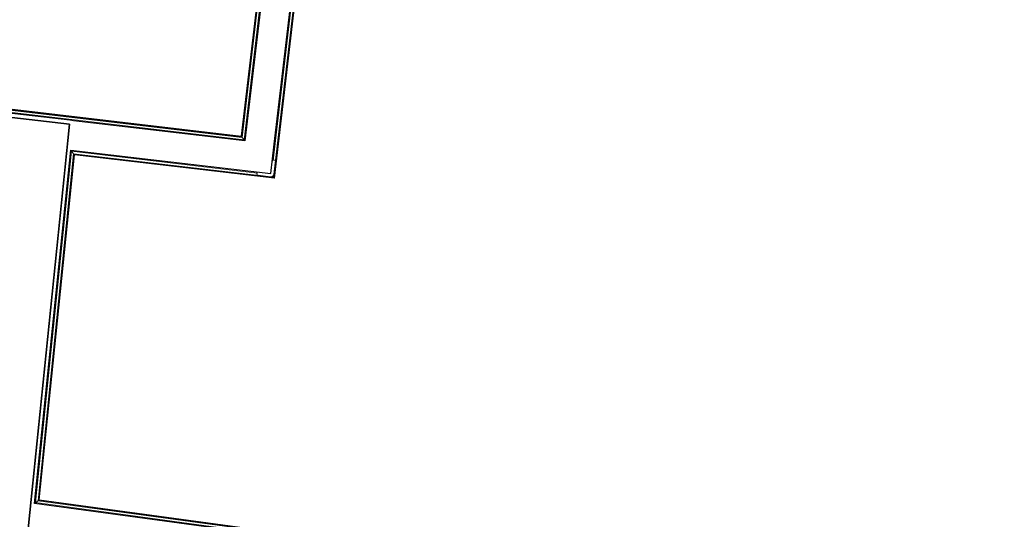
# Model space of a CAD drawing. Header units: millimetres. Extents: x 1293 to 60335, y -36590 to 4541.
# Tile 47 of 65: x 33289 to 36452, y -19411 to -17807. Entities that reach past the tile are written whole.
import ezdxf

# ---------------------------------------------------------------- set-up
doc = ezdxf.new("R2010")
doc.units = ezdxf.units.MM
for name, color, linetype, lineweight in [('A-FLOR-HRAL', 7, 'Continuous', 18), ('BATIEMENT', 7, 'Continuous', 18), ('EQP SPE', 7, 'Continuous', 18)]:
    doc.layers.add(name, color=color, linetype=linetype, lineweight=lineweight)

# ---------------------------------------------------------------- blocks, each defined once
blk = doc.blocks.new('Garde-corps - Garde-corps-505843-2021_015_1111_DCE_1_50_N0 FINI_CVC_PAC')
at = {"layer": 'A-FLOR-HRAL'}
for p, q in [((-4600.3, -15294.7), (-4938.3, -18181)), ((-4598.5, -15293.3), (-4936.9, -18182.8)), ((-4596.6, -15291.7), (-4935.4, -18184.8)), ((-4588.7, -15285.5), (-4929.1, -18192.7)), ((-4938.3, -18181), (-7517.9, -17878.9)), ((-4936.9, -18182.8), (-7516.5, -17880.7)), ((-4935.4, -18184.8), (-7514.9, -17882.7)), ((-4929.1, -18192.7), (-7508.6, -17890.6)), ((-4935.4, -18184.8), (-4929.1, -18192.7))]:
    blk.add_line(p, q, dxfattribs=at)
for points, knots in [([(-4938.3, -18181), (-4938.3, -18181), (-4938.3, -18181), (-4938.2, -18181.2), (-4938.1, -18181.3), (-4937.9, -18181.5), (-4937.8, -18181.7), (-4937.7, -18181.8), (-4937.6, -18182), (-4937.4, -18182.1), (-4937.3, -18182.2), (-4937.2, -18182.4), (-4937.1, -18182.5), (-4937, -18182.7), (-4936.9, -18182.8), (-4936.9, -18182.8)], [0.1, 0.1, 0.1, 0.1, 0.2, 0.3, 0.4, 0.475, 0.55, 0.6, 0.65, 0.7, 0.75, 0.8, 0.85, 0.9, 1, 1, 1, 1]), ([(-4929.1, -18192.7), (-4929.1, -18192.7), (-4929.1, -18192.7), (-4928.9, -18192.9), (-4928.8, -18193.1), (-4928.6, -18193.3), (-4928.5, -18193.5), (-4928.3, -18193.7), (-4928.1, -18194), (-4927.8, -18194.3), (-4927.6, -18194.5), (-4927.4, -18194.8), (-4927.1, -18195.3), (-4926.7, -18195.7), (-4926.5, -18196)], [0, 0, 0, 0, 0.166667, 0.25, 0.333333, 0.416667, 0.458333, 0.5, 0.583333, 0.666667, 0.708333, 0.75, 0.833333, 1, 1, 1, 1])]:
    blk.add_open_spline(points, degree=3, knots=knots, dxfattribs=at)
blk = doc.blocks.new('Garde-corps - Garde-corps-506028-2021_015_1111_DCE_1_50_N0 FINI_CVC_PAC')
at = {"layer": 'A-FLOR-HRAL'}
for p, q in [((-4835.2, -18259), (-4488.4, -15297.9)), ((-4834.3, -18312.6), (-4482.2, -15305.8)), ((-4832.8, -18314.6), (-4480.6, -15307.8)), ((-4831.3, -18316.4), (-4479.2, -15309.6)), ((-5598.6, -19358), (-5483.4, -18229.4)), ((-5590.8, -19351.9), (-5477.1, -18237.4)), ((-5588.9, -19350.4), (-5475.5, -18239.3)), ((-5587.1, -19348.9), (-5474.1, -18241.1)), ((-5483.4, -18229.4), (-4886.2, -18299.4)), ((-5477.1, -18237.4), (-5483.4, -18229.4)), ((-5477.1, -18237.4), (-4834.3, -18312.6)), ((-5475.5, -18239.3), (-4832.8, -18314.6)), ((-5474.1, -18241.1), (-4831.3, -18316.4)), ((-4834.3, -18312.6), (-4837, -18309.2)), ((-5590.8, -19351.9), (-5598.6, -19358)), ((-180.3, -20084.9), (-5590.8, -19351.9)), ((-158.4, -20086.1), (-5588.9, -19350.4)), ((-158.2, -20084.5), (-5587.1, -19348.9)), ((-181.9, -20091.9), (-5598.6, -19358))]:
    blk.add_line(p, q, dxfattribs=at)
for points, knots in [([(-5483.4, -18229.4), (-5483.4, -18229.4), (-5483.5, -18229.4), (-5483.6, -18229.2), (-5483.8, -18229), (-5483.9, -18228.8), (-5484.1, -18228.6), (-5484.3, -18228.4), (-5484.5, -18228.1), (-5484.7, -18227.8), (-5484.9, -18227.6), (-5485.1, -18227.3), (-5485.5, -18226.8), (-5485.9, -18226.4), (-5486.1, -18226.1)], [0, 0, 0, 0, 0.166667, 0.25, 0.333333, 0.416667, 0.458333, 0.5, 0.583333, 0.666667, 0.708333, 0.75, 0.833333, 1, 1, 1, 1]), ([(-5474.1, -18241.1), (-5474.1, -18241.1), (-5474.1, -18241.1), (-5474.2, -18241), (-5474.3, -18240.8), (-5474.5, -18240.6), (-5474.6, -18240.4), (-5474.7, -18240.3), (-5474.8, -18240.1), (-5474.9, -18240), (-5475.1, -18239.9), (-5475.2, -18239.7), (-5475.3, -18239.6), (-5475.4, -18239.5), (-5475.5, -18239.4), (-5475.5, -18239.3)], [0.1, 0.1, 0.1, 0.1, 0.2, 0.3, 0.4, 0.475, 0.55, 0.6, 0.65, 0.7, 0.75, 0.8, 0.85, 0.9, 1, 1, 1, 1]), ([(-4831.3, -18316.4), (-4831.3, -18316.4), (-4831.4, -18316.4), (-4831.5, -18316.2), (-4831.6, -18316.1), (-4831.7, -18315.9), (-4831.9, -18315.7), (-4832, -18315.6), (-4832.1, -18315.4), (-4832.2, -18315.3), (-4832.3, -18315.1), (-4832.4, -18315), (-4832.5, -18314.9), (-4832.6, -18314.7), (-4832.7, -18314.6), (-4832.8, -18314.6)], [0.1, 0.1, 0.1, 0.1, 0.2, 0.3, 0.4, 0.475, 0.55, 0.6, 0.65, 0.7, 0.75, 0.8, 0.85, 0.9, 1, 1, 1, 1]), ([(-5587.1, -19348.9), (-5587.1, -19349), (-5587.1, -19349), (-5587.2, -19349.1), (-5587.4, -19349.2), (-5587.6, -19349.3), (-5587.7, -19349.5), (-5587.9, -19349.6), (-5588, -19349.7), (-5588.2, -19349.8), (-5588.3, -19349.9), (-5588.4, -19350), (-5588.5, -19350.1), (-5588.7, -19350.2), (-5588.8, -19350.3), (-5588.9, -19350.4)], [0.1, 0.1, 0.1, 0.1, 0.2, 0.3, 0.4, 0.475, 0.55, 0.6, 0.65, 0.7, 0.75, 0.8, 0.85, 0.9, 1, 1, 1, 1]), ([(-5598.6, -19358), (-5598.6, -19358), (-5598.6, -19358), (-5598.8, -19358.2), (-5599, -19358.3), (-5599.2, -19358.5), (-5599.4, -19358.6), (-5599.6, -19358.8), (-5599.8, -19359), (-5600.1, -19359.2), (-5600.4, -19359.4), (-5600.6, -19359.6), (-5601.1, -19360), (-5601.5, -19360.4), (-5601.8, -19360.6)], [0, 0, 0, 0, 0.166667, 0.25, 0.333333, 0.416667, 0.458333, 0.5, 0.583333, 0.666667, 0.708333, 0.75, 0.833333, 1, 1, 1, 1])]:
    blk.add_open_spline(points, degree=3, knots=knots, dxfattribs=at)
blk = doc.blocks.new('1010_PROTECTION  D_ANGLE - 1010_PROTECTION  D_ANGLE-534363-2021_015_1111_DCE_1_50_N0 FINI_CVC_PAC')
at = {"layer": 'EQP SPE'}
for p, q in [((-10, 40), (-10, 0)), ((0, 0), (0, 40)), ((40, 0), (0, 0)), ((0, -10), (40, -10))]:
    blk.add_line(p, q, dxfattribs=at)
for centre, radius, start, end in [((-5, 40), 5, 360, 180), ((0, 0), 10, 180, 270), ((40, -5), 5, 270, 90)]:
    blk.add_arc(centre, radius, start, end, dxfattribs=at)
blk = doc.blocks.new('B02_ARC_rvt-1-2021_015_1111_DCE_1_50_N0 FINI_CVC_PAC')
at = {"layer": 'BATIEMENT', "lineweight": 25}
for p, q in [((-4585.3, -15282.9), (-4926.5, -18196)), ((-4832.1, -18207), (-4491, -15294.5)), ((-5488.9, -18130.1), (-7505.9, -17893.9)), ((-7494.8, -17907.8), (-5490.2, -18142.6)), ((-5490.2, -18142.6), (-5873.5, -21901)), ((-5476.5, -18131.6), (-5488.9, -18130.1)), ((-4926.5, -18196), (-5476.5, -18131.6)), ((-4843.2, -18301.4), (-4832.1, -18207)), ((-5601.8, -19360.6), (-5486.1, -18226.1)), ((-5486.1, -18226.1), (-4843.2, -18301.4)), ((-182.3, -20094.8), (-5601.8, -19360.6))]:
    blk.add_line(p, q, dxfattribs=at)
at = {"layer": 'BATIEMENT', "lineweight": 18}
for name in ['Garde-corps - Garde-corps-505843-2021_015_1111_DCE_1_50_N0 FINI_CVC_PAC', 'Garde-corps - Garde-corps-506028-2021_015_1111_DCE_1_50_N0 FINI_CVC_PAC']:
    blk.add_blockref(name, (0, 0), dxfattribs=at)
at = {"layer": 'EQP SPE', "lineweight": 18, "rotation": 83.32059087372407}
blk.add_blockref('1010_PROTECTION  D_ANGLE - 1010_PROTECTION  D_ANGLE-534363-2021_015_1111_DCE_1_50_N0 FINI_CVC_PAC', (-4843.2, -18301.4), dxfattribs=at)
blk = doc.blocks.new('B02_DC_STR_rvt-1-2021_015_1111_DCE_1_50_N0 FINI_CVC_PAC')
at = {"layer": 'BATIEMENT', "lineweight": 25}
for p, q in [((-5490.2, -18142.6), (-7325.9, -17927.6)), ((-5507.4, -18311.7), (-5490.2, -18142.6)), ((-5873.5, -21901), (-5507.4, -18311.7))]:
    blk.add_line(p, q, dxfattribs=at)

msp = doc.modelspace()

# ---------------------------------------------------------------- block references
at = {"lineweight": 5}
for name in ['B02_DC_STR_rvt-1-2021_015_1111_DCE_1_50_N0 FINI_CVC_PAC', 'B02_ARC_rvt-1-2021_015_1111_DCE_1_50_N0 FINI_CVC_PAC']:
    msp.add_blockref(name, (38939, 0), dxfattribs=at)

doc.saveas('drawing.dxf')
